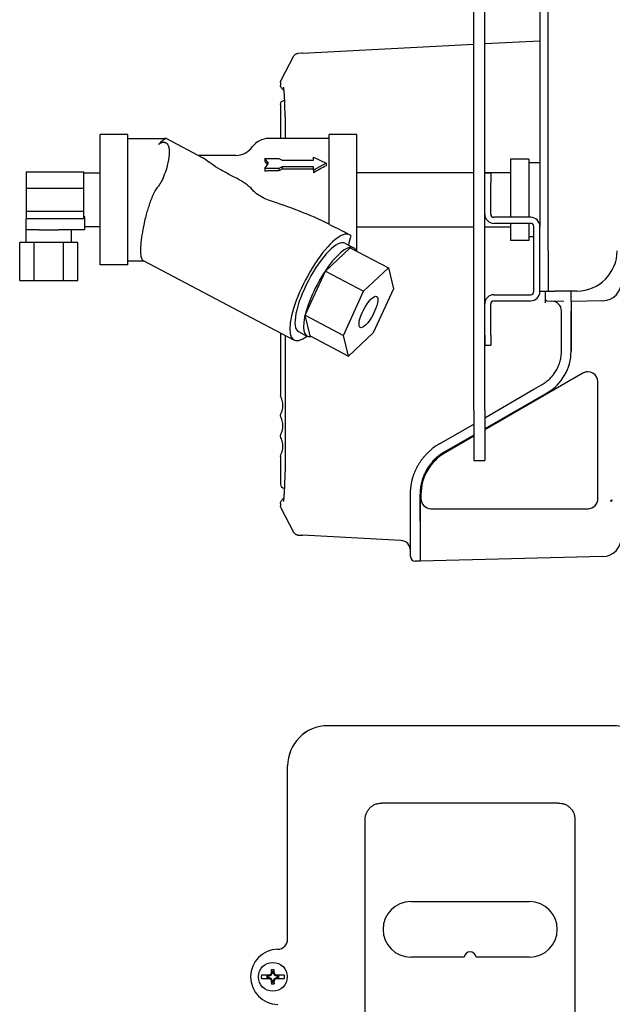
# Model space of a CAD drawing. Header units: inches. Extents: x 12 to 564, y 10 to 374.
# Tile 45 of 158: x 152.01 to 159.37, y 93.13 to 105.35. Entities that reach past the tile are written whole.
import ezdxf

# ---------------------------------------------------------------- set-up
doc = ezdxf.new("R2010")
doc.units = ezdxf.units.IN
doc.header["$LTSCALE"] = 16
doc.header["$MEASUREMENT"] = 0
doc.layers.add('Visible (ANSI)', color=7, linetype='Continuous', lineweight=30)

msp = doc.modelspace()

# ---------------------------------------------------------------- linework, layer by layer
at = {"layer": 'Visible (ANSI)'}
for p, q in [((157.656, 100.509), (157.656, 115.009)), ((157.791, 100.509), (157.791, 115.009)), ((158.58, 102.487), (158.58, 114.809)), ((158.475, 112.73), (158.475, 102.788)), ((155.528, 104.939), (157.656, 105.051)), ((157.791, 105.058), (158.475, 105.094)), ((155.261, 104.604), (155.421, 104.905)), ((155.517, 104.939), (155.47, 104.936)), ((155.528, 104.939), (155.517, 104.939)), ((155.254, 104.576), (155.254, 104.543)), ((155.254, 104.304), (155.254, 103.88)), ((155.306, 104.353), (155.302, 104.353)), ((155.311, 104.15), (155.311, 103.88)), ((153.016, 102.31), (153.016, 103.93)), ((153.36, 103.93), (153.016, 103.93)), ((153.36, 102.31), (153.36, 103.93)), ((155.86, 102.812), (155.86, 103.93)), ((156.204, 103.93), (155.86, 103.93)), ((156.204, 102.481), (156.204, 103.93)), ((153.36, 103.88), (153.813, 103.88)), ((153.839, 103.88), (154.291, 103.642)), ((155.86, 103.88), (155.107, 103.88)), ((154.699, 103.67), (154.238, 103.67)), ((155.664, 103.65), (155.823, 103.572)), ((155.664, 103.61), (155.664, 103.65)), ((155.06, 103.63), (155.06, 103.596)), ((155.06, 103.63), (155.233, 103.63)), ((155.105, 103.572), (155.06, 103.63)), ((155.06, 103.509), (155.105, 103.572)), ((155.233, 103.63), (155.273, 103.61)), ((155.273, 103.53), (155.233, 103.509)), ((155.273, 103.61), (155.664, 103.61)), ((155.273, 103.53), (155.273, 103.5)), ((155.664, 103.53), (155.273, 103.53)), ((155.823, 103.572), (155.664, 103.488)), ((155.664, 103.488), (155.664, 103.53)), ((155.823, 103.572), (155.823, 103.542)), ((158.11, 103.625), (158.11, 102.902)), ((158.34, 103.625), (158.11, 103.625)), ((158.34, 103.625), (158.34, 102.902)), ((158.47, 103.58), (158.34, 103.58)), ((152.095, 103.467), (152.813, 103.467)), ((152.095, 103.467), (152.095, 103.264)), ((152.813, 103.264), (152.813, 103.467)), ((152.813, 103.453), (153.016, 103.453)), ((155.06, 103.509), (155.06, 103.475)), ((155.233, 103.509), (155.06, 103.509)), ((155.233, 103.477), (155.107, 103.477)), ((155.233, 103.509), (155.233, 103.477)), ((155.664, 103.5), (155.273, 103.5)), ((155.664, 103.488), (155.664, 103.454)), ((156.204, 103.458), (157.656, 103.458)), ((157.791, 103.458), (158.11, 103.458)), ((157.791, 103.455), (157.865, 103.455)), ((157.865, 103.455), (157.865, 103.33)), ((157.791, 102.941), (157.791, 103.33)), ((157.865, 102.941), (157.865, 103.33)), ((152.095, 103.264), (152.813, 103.264)), ((152.095, 103.264), (152.095, 102.977)), ((152.813, 102.977), (152.813, 103.264)), ((152.095, 102.977), (152.813, 102.977)), ((152.095, 102.977), (152.095, 102.885)), ((152.813, 102.885), (152.813, 102.977)), ((152.813, 102.885), (152.095, 102.885)), ((152.095, 102.745), (152.095, 102.885)), ((152.826, 102.906), (152.813, 102.906)), ((152.826, 102.745), (152.826, 102.906)), ((152.826, 102.787), (153.016, 102.787)), ((158.361, 102.902), (157.904, 102.902)), ((158.361, 102.827), (157.904, 102.827)), ((158.11, 102.827), (158.11, 102.615)), ((158.34, 102.827), (158.34, 102.615)), ((158.4, 101.98), (158.4, 102.788)), ((158.475, 101.98), (158.475, 102.788)), ((152.258, 102.745), (152.095, 102.745)), ((152.095, 102.589), (152.095, 102.745)), ((152.258, 102.745), (152.495, 102.745)), ((152.826, 102.745), (152.495, 102.745)), ((152.658, 102.589), (152.658, 102.745)), ((156.111, 102.686), (156.037, 102.726)), ((156.204, 102.783), (157.656, 102.783)), ((157.791, 102.783), (158.11, 102.783)), ((152.196, 102.589), (152.015, 102.589)), ((152.015, 102.116), (152.015, 102.589)), ((152.196, 102.116), (152.196, 102.589)), ((152.557, 102.589), (152.196, 102.589)), ((152.738, 102.589), (152.557, 102.589)), ((152.557, 102.116), (152.557, 102.589)), ((152.738, 102.116), (152.738, 102.589)), ((156.055, 102.58), (156.161, 102.525)), ((158.34, 102.615), (158.11, 102.615)), ((158.4, 102.66), (158.34, 102.66)), ((155.811, 102.234), (156.121, 102.524)), ((156.121, 102.524), (156.596, 102.274)), ((158.58, 102.487), (158.58, 101.987)), ((153.36, 102.31), (153.016, 102.31)), ((153.36, 102.36), (153.558, 102.36)), ((155.421, 101.378), (153.552, 102.363)), ((155.562, 101.686), (155.811, 102.234)), ((155.811, 102.234), (156.286, 101.984)), ((156.286, 101.984), (156.596, 102.274)), ((156.596, 102.274), (156.656, 102.016)), ((152.015, 102.116), (152.196, 102.116)), ((152.196, 102.116), (152.557, 102.116)), ((152.557, 102.116), (152.738, 102.116)), ((156.036, 101.436), (156.286, 101.984)), ((156.656, 102.016), (156.406, 101.468)), ((157.904, 101.941), (158.361, 101.941)), ((158.475, 101.987), (158.58, 101.987)), ((158.543, 101.883), (158.543, 101.987)), ((158.58, 101.987), (158.659, 101.987)), ((158.935, 101.987), (158.659, 101.987)), ((158.863, 101.856), (158.863, 101.987)), ((157.791, 101.438), (157.791, 101.827)), ((157.865, 101.438), (157.865, 101.827)), ((157.904, 101.866), (158.361, 101.866)), ((158.543, 101.84), (158.543, 101.883)), ((158.562, 101.863), (158.621, 101.862)), ((158.772, 101.858), (158.621, 101.862)), ((159.258, 101.866), (158.863, 101.856)), ((158.863, 101.856), (158.863, 101.731)), ((158.743, 101.732), (158.743, 101.737)), ((158.743, 101.241), (158.743, 101.732)), ((158.863, 101.241), (158.863, 101.738)), ((158.863, 101.731), (158.863, 101.241)), ((155.562, 101.686), (156.036, 101.436)), ((155.622, 101.429), (155.562, 101.686)), ((155.254, 101.466), (155.254, 100.695)), ((155.477, 101.484), (155.582, 101.428)), ((156.406, 101.468), (156.097, 101.178)), ((155.311, 101.436), (155.311, 99.744)), ((155.622, 101.429), (156.097, 101.178)), ((156.097, 101.178), (156.036, 101.436)), ((157.791, 101.438), (157.791, 101.313)), ((157.865, 101.438), (157.865, 101.313)), ((157.791, 101.313), (157.865, 101.313)), ((159.01, 100.968), (157.791, 100.264)), ((159.01, 100.968), (157.791, 100.264)), ((159.072, 100.985), (159.072, 100.985)), ((159.197, 99.41), (159.197, 100.86)), ((157.791, 100.414), (158.401, 100.767)), ((158.563, 100.721), (157.791, 100.275)), ((157.791, 100.275), (158.563, 100.721)), ((158.401, 100.767), (158.503, 100.825)), ((157.656, 100.509), (157.656, 99.884)), ((157.791, 100.509), (157.791, 99.884)), ((157.228, 100.089), (157.656, 100.336)), ((157.656, 100.198), (157.288, 99.985)), ((157.288, 99.985), (157.656, 100.198)), ((157.656, 100.186), (157.298, 99.979)), ((157.656, 100.186), (157.298, 99.979)), ((155.254, 99.934), (155.254, 99.59)), ((157.656, 99.884), (157.791, 99.884)), ((155.302, 99.541), (155.306, 99.541)), ((156.868, 99.132), (156.868, 99.466)), ((156.988, 99.466), (156.988, 99.132)), ((156.988, 99.131), (156.988, 99.466)), ((156.998, 99.46), (156.998, 99.41)), ((156.998, 99.46), (156.998, 99.41)), ((159.37, 99.385), (159.351, 99.384)), ((159.37, 99.393), (159.37, 99.385)), ((159.37, 99.373), (159.37, 99.385)), ((155.254, 99.351), (155.254, 99.318)), ((155.421, 98.989), (155.261, 99.29)), ((157.123, 99.285), (159.072, 99.285)), ((157.123, 99.285), (157.123, 99.285)), ((159.072, 99.285), (159.072, 99.285)), ((156.868, 98.692), (156.868, 99.132)), ((156.988, 99.132), (156.988, 99.131)), ((156.988, 99.131), (156.988, 98.632)), ((155.47, 98.958), (155.517, 98.955)), ((155.517, 98.955), (155.528, 98.955)), ((156.749, 98.891), (155.528, 98.955)), ((156.988, 98.632), (156.925, 98.633)), ((159.258, 98.691), (156.988, 98.632)), ((159.375, 96.591), (155.842, 96.591)), ((159.375, 96.591), (155.842, 96.591)), ((155.342, 93.941), (155.342, 96.091)), ((155.342, 93.941), (155.342, 96.091)), ((158.708, 95.631), (156.509, 95.631)), ((156.306, 91.021), (156.306, 95.427)), ((158.911, 95.427), (158.911, 91.021)), ((156.871, 94.407), (158.347, 94.407)), ((157.535, 93.719), (156.871, 93.719)), ((158.347, 93.719), (157.682, 93.719)), ((155.138, 93.494), (155.131, 93.502)), ((155.149, 93.519), (155.138, 93.494)), ((155.149, 93.519), (155.139, 93.521)), ((155.149, 93.536), (155.149, 93.519)), ((155.168, 93.519), (155.168, 93.536)), ((155.168, 93.519), (155.178, 93.521)), ((155.179, 93.494), (155.168, 93.519)), ((155.179, 93.494), (155.186, 93.502)), ((155.113, 93.494), (155.016, 93.494)), ((155.016, 93.454), (155.113, 93.454)), ((155.084, 93.488), (155.113, 93.488)), ((155.113, 93.46), (155.084, 93.46)), ((155.114, 93.484), (155.097, 93.484)), ((155.097, 93.465), (155.114, 93.465)), ((155.113, 93.488), (155.127, 93.494)), ((155.113, 93.494), (155.127, 93.494)), ((155.114, 93.484), (155.113, 93.488)), ((155.114, 93.465), (155.113, 93.46)), ((155.127, 93.454), (155.113, 93.46)), ((155.127, 93.454), (155.113, 93.454)), ((155.138, 93.494), (155.114, 93.484)), ((155.114, 93.465), (155.138, 93.454)), ((155.138, 93.454), (155.131, 93.447)), ((155.138, 93.454), (155.149, 93.429)), ((155.149, 93.429), (155.139, 93.428)), ((155.149, 93.429), (155.149, 93.413)), ((155.168, 93.429), (155.179, 93.454)), ((155.168, 93.413), (155.168, 93.429)), ((155.168, 93.429), (155.178, 93.428)), ((155.203, 93.484), (155.179, 93.494)), ((155.179, 93.454), (155.203, 93.465)), ((155.179, 93.454), (155.186, 93.447)), ((155.19, 93.494), (155.204, 93.494)), ((155.19, 93.494), (155.204, 93.488)), ((155.204, 93.46), (155.19, 93.454)), ((155.204, 93.454), (155.19, 93.454)), ((155.203, 93.484), (155.204, 93.488)), ((155.22, 93.484), (155.203, 93.484)), ((155.203, 93.465), (155.22, 93.465)), ((155.203, 93.465), (155.204, 93.46)), ((155.301, 93.494), (155.204, 93.494)), ((155.204, 93.488), (155.233, 93.488)), ((155.233, 93.46), (155.204, 93.46)), ((155.204, 93.454), (155.301, 93.454))]:
    msp.add_line(p, q, dxfattribs=at)
msp.add_circle((155.159, 93.474), 0.179, dxfattribs=at)
for centre, radius, start, end in [((154.699, 103.92), 0.25, 270, 324.6065), ((155.107, 103.63), 0.25, 90, 144.6065), ((158.47, 103.71), 0.13, 270, 272.273), ((157.904, 102.941), 0.114, 180, 270), ((157.904, 102.941), 0.039, 180, 270), ((158.361, 102.788), 0.114, 0, 90), ((158.361, 102.788), 0.039, 0, 90), ((158.935, 102.487), 0.5, 270, 0), ((159.252, 102.102), 0.236, 271.5, 0), ((157.904, 101.827), 0.114, 90, 180), ((158.361, 101.98), 0.039, 270, 0), ((158.361, 101.98), 0.114, 270, 0), ((157.904, 101.827), 0.039, 90, 180), ((158.563, 101.883), 0.02, 180, 268.5), ((158.618, 101.737), 0.125, 0, 88.5), ((158.263, 101.241), 0.6, 300, 0), ((157.588, 99.466), 0.6, 120, 180), ((157.588, 99.466), 0.72, 120, 128.958), ((155.303, 99.59), 0.049, 180, 268.5), ((156.743, 98.766), 0.125, 0, 87), ((159.252, 98.927), 0.236, 271.5, 0), ((156.927, 98.692), 0.059, 180, 268.5), ((155.842, 96.091), 0.5, 90, 180), ((159.375, 96.091), 0.5, 0, 90), ((156.871, 94.063), 0.344, 90, 270), ((158.347, 94.063), 0.344, 270, 90), ((155.224, 93.474), 0.342, 90.7767, 269.2233), ((157.609, 93.709), 0.0745, 7.714, 172.286), ((155.159, 93.474), 0.0878, 78.1281, 101.8719), ((155.159, 93.474), 0.0625, 80.9746, 99.0254), ((155.159, 93.474), 0.144, 171.9996, 188.0004), ((155.159, 93.474), 0.0754, 169.2933, 190.7067), ((155.159, 93.474), 0.0625, 170.9746, 189.0254), ((155.159, 93.474), 0.0878, 258.1281, 281.8719), ((155.159, 93.474), 0.0625, 260.9746, 279.0254), ((155.159, 93.474), 0.0625, 350.9746, 9.0254), ((155.159, 93.474), 0.0754, 349.2933, 10.7067), ((155.159, 93.474), 0.144, 351.9996, 8.0004)]:
    msp.add_arc(centre, radius, start, end, dxfattribs=at)
for centre, major_axis, ratio, start_param, end_param in [((156.194, 103.12), (-2.871, 0.643), 0.141003, 5.705008, 5.721495), ((155.828, 103.12), (-1.181, -0.689), 0.271834, 4.559802, 4.693181), ((155.357, 103.12), (-1.181, -0.689), 0.271834, 4.625624, 4.659448), ((155.766, 102.032), (-0.345, -0.654), 0.300155, 3.061629, 6.860763), ((156.601, 103.12), (-0.467, -0.8), 0.271959, 5.450225, 5.636633), ((155.766, 102.032), (-0.289, -0.548), 0.300155, 3.141593, 6.283185), ((155.872, 101.976), (-0.289, -0.548), 0.300155, 2.892395, 6.532383), ((158.263, 101.241), (-0.6, 0), 1, 2.094882, 3.142079), ((159.072, 100.86), (0, 0.125), 0.999657, 4.712361, 6.806756), ((159.072, 100.86), (0, 0.125), 0.999657, 0, 0.523571), ((157.598, 99.46), (0, -0.6), 0.999657, 3.665163, 4.712361), ((157.598, 99.46), (0, -0.6), 0.999657, 3.665163, 4.712361), ((157.123, 99.41), (0, -0.125), 0.999657, 4.712361, 6.283157), ((157.123, 99.41), (0, -0.125), 0.999657, 4.712361, 6.283157), ((159.072, 99.41), (0, -0.125), 0.999657, 6.283157, 7.853954), ((159.252, 99.556), (0.235, 0.024), 0.815378, 5.063164, 5.1533), ((159.252, 99.118), (-0.024, -0.288), 0.815378, 2.719288, 2.809424), ((155.842, 96.091), (0.354, -0.354), 0.999315, 2.356537, 3.926648), ((155.217, 93.941), (0.089, -0.0878), 0.999324, 5.504932, 7.061667), ((155.224, 93.934), (-0.0834, 0.0836), 0.999314, 3.54795, 3.548013), ((155.151, 93.493), (0.171, 0.071), 0.087156, 1.651605, 1.755888), ((155.14, 93.482), (0.071, 0.171), 0.087156, 1.376199, 1.489988), ((155.155, 93.474), (0, 0.186), 0.087156, 1.090497, 1.316789), ((155.162, 93.474), (0, -0.186), 0.087156, 1.824804, 2.051095), ((155.177, 93.482), (0.071, -0.171), 0.087156, 1.651605, 1.765394), ((155.166, 93.493), (0.171, -0.071), 0.087156, 1.385705, 1.489988), ((155.151, 93.456), (-0.171, 0.071), 0.087156, 1.385705, 1.489988), ((155.14, 93.467), (-0.071, 0.171), 0.087156, 1.651605, 1.765394), ((155.155, 93.474), (0, 0.186), 0.087156, 1.824804, 2.051095), ((155.162, 93.474), (0, -0.186), 0.087156, 1.090497, 1.316789), ((155.177, 93.467), (-0.071, -0.171), 0.087156, 1.376199, 1.489988), ((155.166, 93.456), (-0.171, -0.071), 0.087156, 1.651605, 1.755888)]:
    msp.add_ellipse(centre, major_axis=major_axis, ratio=ratio, start_param=start_param, end_param=end_param, dxfattribs=at)
msp.add_ellipse((156.346, 101.726), major_axis=(0.102, 0.193), ratio=0.300155, dxfattribs=at)
for points, knots in [([(155.421, 104.905), (155.424, 104.911), (155.428, 104.916), (155.437, 104.925), (155.443, 104.928), (155.454, 104.934), (155.461, 104.935), (155.468, 104.936), (155.469, 104.936), (155.47, 104.936)], [0, 0, 0, 0, 0.0485291, 0.0485291, 0.0972483, 0.0972483, 0.1459606, 0.1459606, 0.1536418, 0.1536418, 0.1536418, 0.1536418]), ([(155.254, 104.576), (155.254, 104.582), (155.255, 104.589), (155.258, 104.598), (155.259, 104.601), (155.261, 104.604)], [0, 0, 0, 0, 0.04855245, 0.04855245, 0.07301936, 0.07301936, 0.07301936, 0.07301936]), ([(155.273, 104.499), (155.268, 104.503), (155.264, 104.509), (155.258, 104.52), (155.256, 104.526), (155.254, 104.536), (155.254, 104.539), (155.254, 104.543)], [0, 0, 0, 0, 0.0485379, 0.0485379, 0.0972568, 0.0972568, 0.1237135, 0.1237135, 0.1237135, 0.1237135]), ([(155.299, 104.471), (155.298, 104.471), (155.298, 104.472), (155.29, 104.482), (155.282, 104.491), (155.273, 104.499)], [0.31647836, 0.31647836, 0.31647836, 0.31647836, 0.32155173, 0.32155173, 0.41310649, 0.41310649, 0.41310649, 0.41310649]), ([(155.311, 104.15), (155.311, 104.192), (155.31, 104.234), (155.308, 104.313), (155.307, 104.35), (155.303, 104.416), (155.301, 104.446), (155.297, 104.49), (155.294, 104.507), (155.292, 104.517), (155.292, 104.518), (155.292, 104.518)], [0, 0, 0, 0, 0.317056, 0.317056, 0.634883, 0.634883, 0.950422, 0.950422, 1.257436, 1.257436, 1.34232, 1.34232, 1.34232, 1.34232]), ([(155.254, 104.304), (155.254, 104.309), (155.255, 104.315), (155.258, 104.325), (155.261, 104.33), (155.267, 104.338), (155.271, 104.342), (155.28, 104.348), (155.285, 104.35), (155.294, 104.352), (155.298, 104.353), (155.302, 104.353)], [0, 0, 0, 0, 0.0402728, 0.0402728, 0.0807356, 0.0807356, 0.1211915, 0.1211915, 0.1616477, 0.1616477, 0.1914526, 0.1914526, 0.1914526, 0.1914526]), ([(153.839, 103.88), (153.827, 103.879), (153.813, 103.872), (153.779, 103.845), (153.76, 103.826), (153.738, 103.805)], [-3.9354354, -3.9354354, -3.9354354, -3.9354354, -3.5071054, -3.5071054, -3.1104838, -3.1104838, -3.1104838, -3.1104838]), ([(153.738, 103.805), (153.752, 103.819), (153.767, 103.827), (153.786, 103.833), (153.792, 103.834), (153.802, 103.835), (153.807, 103.834), (153.814, 103.833), (153.818, 103.832), (153.824, 103.83), (153.826, 103.829), (153.832, 103.826), (153.835, 103.825), (153.841, 103.82), (153.844, 103.817), (153.853, 103.807), (153.858, 103.799), (153.865, 103.781), (153.869, 103.769), (153.874, 103.73), (153.874, 103.705), (153.868, 103.638), (153.861, 103.593), (153.829, 103.473), (153.804, 103.404), (153.764, 103.327), (153.751, 103.305), (153.738, 103.288)], [0, 0, 0, 0, 0.264324, 0.264324, 0.361292, 0.361292, 0.414727, 0.414727, 0.448684, 0.448684, 0.477607, 0.477607, 0.509225, 0.509225, 0.560236, 0.560236, 0.679063, 0.679063, 0.856457, 0.856457, 1.102174, 1.102174, 1.446444, 1.446444, 1.926677, 1.926677, 2.146015, 2.146015, 2.146015, 2.146015]), ([(154.699, 103.39), (154.674, 103.403), (154.65, 103.415), (154.627, 103.427), (154.586, 103.449), (154.545, 103.472), (154.466, 103.518), (154.429, 103.542), (154.364, 103.586), (154.336, 103.607), (154.305, 103.631), (154.298, 103.637), (154.291, 103.642)], [12.571235, 12.571235, 12.571235, 12.571235, 12.78442, 12.78442, 12.78442, 13.150393, 13.150393, 13.516367, 13.516367, 13.88234, 13.88234, 14.017341, 14.017341, 14.017341, 14.017341]), ([(153.552, 102.363), (153.549, 102.365), (153.545, 102.368), (153.535, 102.381), (153.529, 102.396), (153.521, 102.436), (153.52, 102.461), (153.52, 102.519), (153.521, 102.553), (153.529, 102.629), (153.535, 102.672), (153.55, 102.763), (153.56, 102.811), (153.582, 102.91), (153.596, 102.96), (153.624, 103.052), (153.64, 103.099), (153.678, 103.192), (153.7, 103.236), (153.73, 103.278), (153.734, 103.283), (153.738, 103.288)], [-3.916662, -3.916662, -3.916662, -3.916662, -3.761933, -3.761933, -3.370471, -3.370471, -2.979009, -2.979009, -2.587547, -2.587547, -2.196085, -2.196085, -1.804623, -1.804623, -1.413161, -1.413161, -1.063186, -1.063186, -0.71321, -0.71321, -0.663514, -0.663514, -0.663514, -0.663514]), ([(154.903, 103.246), (154.879, 103.273), (154.848, 103.298), (154.783, 103.343), (154.749, 103.364), (154.71, 103.385), (154.704, 103.387), (154.699, 103.39)], [-3.3847264, -3.3847264, -3.3847264, -3.3847264, -3.0098532, -3.0098532, -2.6559873, -2.6559873, -2.6024853, -2.6024853, -2.6024853, -2.6024853]), ([(155.107, 103.116), (155.076, 103.126), (155.046, 103.139), (154.989, 103.171), (154.962, 103.19), (154.926, 103.222), (154.913, 103.234), (154.903, 103.246)], [0, 0, 0, 0, 0.2483898, 0.2483898, 0.5245727, 0.5245727, 0.6991848, 0.6991848, 0.6991848, 0.6991848]), ([(155.86, 102.817), (155.856, 102.819), (155.852, 102.821), (155.627, 102.93), (155.361, 103.031), (155.107, 103.116)], [-10.686516, -10.686516, -10.686516, -10.686516, -10.652851, -10.652851, -8.752116, -8.752116, -8.752116, -8.752116]), ([(155.86, 102.812), (155.884, 102.801), (155.907, 102.79), (155.964, 102.763), (156.001, 102.745), (156.037, 102.726)], [10.2393432, 10.2393432, 10.2393432, 10.2393432, 10.4344474, 10.4344474, 10.7354142, 10.7354142, 10.7354142, 10.7354142]), ([(158.503, 100.825), (158.512, 100.831), (158.521, 100.836), (158.538, 100.848), (158.547, 100.854), (158.563, 100.867), (158.571, 100.873), (158.587, 100.887), (158.595, 100.894), (158.609, 100.909), (158.617, 100.916), (158.624, 100.925), (158.625, 100.926), (158.627, 100.928), (158.628, 100.929), (158.63, 100.932), (158.632, 100.934), (158.637, 100.941), (158.64, 100.945), (158.65, 100.957), (158.656, 100.966), (158.668, 100.983), (158.673, 100.992), (158.684, 101.01), (158.689, 101.019), (158.698, 101.038), (158.702, 101.047), (158.707, 101.06), (158.708, 101.062), (158.71, 101.066), (158.71, 101.067), (158.711, 101.069), (158.712, 101.071), (158.714, 101.077), (158.716, 101.082), (158.721, 101.097), (158.724, 101.107), (158.729, 101.127), (158.731, 101.137), (158.736, 101.157), (158.737, 101.168), (158.74, 101.188), (158.741, 101.199), (158.742, 101.212), (158.742, 101.215), (158.742, 101.219), (158.742, 101.22), (158.742, 101.222), (158.742, 101.224), (158.743, 101.23), (158.743, 101.236), (158.743, 101.241)], [0, 0, 0, 0, 0.00079405, 0.00079405, 0.0015881, 0.0015881, 0.00238215, 0.00238215, 0.0031762, 0.0031762, 0.00397025, 0.00397025, 0.0040695, 0.0040695, 0.00416876, 0.00416876, 0.00436727, 0.00436727, 0.0047643, 0.0047643, 0.00555835, 0.00555835, 0.0063524, 0.0063524, 0.00714644, 0.00714644, 0.00794049, 0.00794049, 0.008139, 0.008139, 0.00823825, 0.00823825, 0.00833752, 0.00833752, 0.00873475, 0.00873475, 0.0095299, 0.0095299, 0.01032596, 0.01032596, 0.01112294, 0.01112294, 0.01192083, 0.01192083, 0.0121205, 0.0121205, 0.01222032, 0.01222032, 0.01232005, 0.01232005, 0.01271712, 0.01271712, 0.01271712, 0.01271712]), ([(155.259, 100.673), (155.257, 100.678), (155.255, 100.683), (155.254, 100.69), (155.254, 100.693), (155.254, 100.695)], [0, 0, 0, 0, 0.04032106, 0.04032106, 0.05742741, 0.05742741, 0.05742741, 0.05742741]), ([(155.259, 100.463), (155.271, 100.486), (155.278, 100.511), (155.285, 100.561), (155.285, 100.588), (155.276, 100.634), (155.269, 100.654), (155.259, 100.673)], [0, 0, 0, 0, 0.1942483, 0.1942483, 0.3891202, 0.3891202, 0.5509725, 0.5509725, 0.5509725, 0.5509725]), ([(155.259, 100.419), (155.257, 100.424), (155.256, 100.429), (155.254, 100.44), (155.254, 100.445), (155.256, 100.455), (155.258, 100.459), (155.259, 100.463)], [0, 0, 0, 0, 0.0403014, 0.0403014, 0.0807632, 0.0807632, 0.1140203, 0.1140203, 0.1140203, 0.1140203]), ([(155.259, 100.21), (155.271, 100.233), (155.278, 100.258), (155.285, 100.308), (155.285, 100.335), (155.276, 100.38), (155.269, 100.401), (155.259, 100.419)], [0, 0, 0, 0, 0.1942505, 0.1942505, 0.3891223, 0.3891223, 0.5491587, 0.5491587, 0.5491587, 0.5491587]), ([(155.259, 100.166), (155.257, 100.171), (155.256, 100.176), (155.254, 100.187), (155.254, 100.192), (155.256, 100.202), (155.258, 100.206), (155.259, 100.21)], [0, 0, 0, 0, 0.0403014, 0.0403014, 0.0807632, 0.0807632, 0.1140203, 0.1140203, 0.1140203, 0.1140203]), ([(155.259, 99.956), (155.271, 99.979), (155.278, 100.004), (155.285, 100.055), (155.285, 100.081), (155.276, 100.127), (155.269, 100.147), (155.259, 100.166)], [0, 0, 0, 0, 0.1942524, 0.1942524, 0.3891242, 0.3891242, 0.5509725, 0.5509725, 0.5509725, 0.5509725]), ([(156.868, 99.466), (156.868, 99.479), (156.869, 99.506), (156.871, 99.532), (156.874, 99.559), (156.877, 99.585), (156.885, 99.625), (156.892, 99.65), (156.896, 99.667), (156.898, 99.671), (156.9, 99.678), (156.901, 99.681), (156.903, 99.689), (156.905, 99.695), (156.912, 99.714), (156.917, 99.727), (156.927, 99.752), (156.932, 99.764), (156.944, 99.788), (156.956, 99.811), (156.976, 99.846), (156.991, 99.868), (157, 99.882), (157.003, 99.886), (157.006, 99.89), (157.008, 99.893), (157.009, 99.894), (157.014, 99.901), (157.018, 99.906), (157.031, 99.922), (157.039, 99.932), (157.057, 99.952), (157.066, 99.962), (157.085, 99.981), (157.095, 99.99), (157.114, 100.008), (157.125, 100.017), (157.135, 100.025)], [0, 0, 0, 0, 0.0010146, 0.00202919, 0.00202919, 0.00304379, 0.00405839, 0.00507299, 0.00507299, 0.00532664, 0.00545346, 0.00558028, 0.00558028, 0.00608758, 0.00608758, 0.00710218, 0.00710218, 0.00811678, 0.00811678, 0.00913137, 0.01014597, 0.01116057, 0.01116057, 0.01141422, 0.01154104, 0.01154104, 0.01166787, 0.01166787, 0.01217517, 0.01217517, 0.01318976, 0.01318976, 0.01420436, 0.01420436, 0.01521896, 0.01521896, 0.01623355, 0.01623355, 0.01623355, 0.01623355]), ([(157.288, 99.985), (157.275, 99.978), (157.262, 99.97), (157.237, 99.953), (157.225, 99.944), (157.19, 99.916), (157.168, 99.895), (157.134, 99.858), (157.121, 99.843), (157.102, 99.818), (157.095, 99.809), (157.082, 99.788), (157.075, 99.777), (157.062, 99.754), (157.055, 99.743), (157.039, 99.71), (157.03, 99.689), (157.011, 99.635), (157.002, 99.602), (156.994, 99.551), (156.991, 99.534), (156.988, 99.5), (156.988, 99.483), (156.988, 99.466)], [0.000001, 0.000001, 0.000001, 0.000001, 0.114593, 0.114593, 0.228683, 0.228683, 0.457781, 0.457781, 0.610807, 0.610807, 0.69838, 0.69838, 0.798288, 0.798288, 0.898289, 0.898289, 1.07325, 1.07325, 1.335328, 1.335328, 1.465633, 1.465633, 1.596542, 1.596542, 1.596542, 1.596542]), ([(155.254, 99.934), (155.254, 99.94), (155.255, 99.945), (155.257, 99.952), (155.258, 99.954), (155.259, 99.956)], [0, 0, 0, 0, 0.04032106, 0.04032106, 0.05742741, 0.05742741, 0.05742741, 0.05742741]), ([(155.292, 99.376), (155.292, 99.376), (155.292, 99.376), (155.292, 99.378), (155.293, 99.38), (155.295, 99.391), (155.296, 99.401), (155.299, 99.429), (155.301, 99.45), (155.305, 99.503), (155.306, 99.536), (155.309, 99.608), (155.31, 99.648), (155.311, 99.707), (155.311, 99.726), (155.311, 99.744)], [0.159636, 0.159636, 0.159636, 0.159636, 0.193294, 0.193294, 0.30186, 0.30186, 0.486734, 0.486734, 0.749132, 0.749132, 1.050244, 1.050244, 1.3637, 1.3637, 1.504101, 1.504101, 1.504101, 1.504101]), ([(155.299, 99.423), (155.3, 99.438), (155.301, 99.455), (155.304, 99.495), (155.305, 99.517), (155.306, 99.541)], [0.5401563, 0.5401563, 0.5401563, 0.5401563, 0.749214, 0.749214, 0.9624228, 0.9624228, 0.9624228, 0.9624228]), ([(155.254, 99.351), (155.254, 99.358), (155.255, 99.364), (155.259, 99.376), (155.262, 99.382), (155.268, 99.39), (155.271, 99.392), (155.273, 99.395)], [0, 0, 0, 0, 0.0485409, 0.0485409, 0.0972625, 0.0972625, 0.1237238, 0.1237238, 0.1237238, 0.1237238]), ([(155.261, 99.29), (155.258, 99.296), (155.256, 99.302), (155.254, 99.311), (155.254, 99.315), (155.254, 99.318)], [0, 0, 0, 0, 0.04855245, 0.04855245, 0.07301936, 0.07301936, 0.07301936, 0.07301936]), ([(155.47, 98.958), (155.467, 98.958), (155.463, 98.958), (155.457, 98.96), (155.453, 98.961), (155.446, 98.964), (155.443, 98.966), (155.436, 98.971), (155.433, 98.973), (155.427, 98.98), (155.424, 98.984), (155.421, 98.989)], [0, 0, 0, 0, 0.0262795, 0.0262795, 0.0517735, 0.0517735, 0.0831898, 0.0831898, 0.114606, 0.114606, 0.1539968, 0.1539968, 0.1539968, 0.1539968]), ([(156.306, 95.427), (156.306, 95.441), (156.307, 95.454), (156.309, 95.467), (156.312, 95.48), (156.316, 95.493), (156.321, 95.505), (156.326, 95.518), (156.332, 95.529), (156.34, 95.54), (156.347, 95.552), (156.356, 95.562), (156.365, 95.571), (156.365, 95.572), (156.365, 95.572), (156.365, 95.572), (156.375, 95.581), (156.385, 95.589), (156.396, 95.597), (156.401, 95.6), (156.407, 95.604), (156.413, 95.607), (156.419, 95.61), (156.425, 95.613), (156.431, 95.616), (156.431, 95.616), (156.431, 95.616), (156.431, 95.616), (156.444, 95.621), (156.456, 95.625), (156.469, 95.627), (156.482, 95.63), (156.496, 95.631), (156.509, 95.631)], [0, 0, 0, 0, 0.001009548, 0.001009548, 0.001009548, 0.002019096, 0.002019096, 0.002019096, 0.003028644, 0.003028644, 0.003028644, 0.004038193, 0.004038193, 0.004038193, 0.00404927, 0.00404927, 0.00404927, 0.005047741, 0.005047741, 0.005047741, 0.005552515, 0.005552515, 0.005552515, 0.006057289, 0.006057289, 0.006057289, 0.006067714, 0.006067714, 0.006067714, 0.007066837, 0.007066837, 0.007066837, 0.008076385, 0.008076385, 0.008076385, 0.008076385]), ([(158.708, 95.631), (158.721, 95.631), (158.735, 95.63), (158.747, 95.627), (158.76, 95.625), (158.773, 95.621), (158.786, 95.616), (158.798, 95.611), (158.81, 95.604), (158.821, 95.597), (158.832, 95.59), (158.842, 95.581), (158.852, 95.572), (158.861, 95.562), (158.87, 95.552), (158.877, 95.541), (158.881, 95.535), (158.884, 95.53), (158.887, 95.524), (158.89, 95.518), (158.893, 95.512), (158.896, 95.506), (158.901, 95.493), (158.905, 95.481), (158.907, 95.467), (158.91, 95.454), (158.911, 95.441), (158.911, 95.427)], [0, 0, 0, 0, 0.001009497, 0.001009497, 0.001009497, 0.002016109, 0.002016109, 0.002016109, 0.00302849, 0.00302849, 0.00302849, 0.004032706, 0.004032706, 0.004032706, 0.005047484, 0.005047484, 0.005047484, 0.005552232, 0.005552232, 0.005552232, 0.006055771, 0.006055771, 0.006055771, 0.007066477, 0.007066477, 0.007066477, 0.008075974, 0.008075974, 0.008075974, 0.008075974])]:
    msp.add_open_spline(points, degree=3, knots=knots, dxfattribs=at)
for points in [[(155.094, 103.556), (155.083, 103.57), (155.071, 103.583), (155.06, 103.596)], [(155.107, 103.477), (155.092, 103.477), (155.076, 103.476), (155.06, 103.475)], [(155.273, 99.395), (155.282, 99.403), (155.291, 99.413), (155.299, 99.423)]]:
    msp.add_open_spline(points, degree=3, dxfattribs=at)
for points, weights in [([(155.149, 93.536), (155.145, 93.546), (155.14, 93.56)], [1.02105320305, 1.03352424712, 1.01874451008]), ([(155.168, 93.536), (155.172, 93.546), (155.177, 93.56)], [1.02105320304, 1.03352424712, 1.01874451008]), ([(155.097, 93.484), (155.091, 93.486), (155.084, 93.488)], [1.01352178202, 1.0164534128, 1.01124820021]), ([(155.097, 93.465), (155.091, 93.463), (155.084, 93.46)], [1.01352178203, 1.0164534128, 1.01124820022]), ([(155.149, 93.413), (155.145, 93.402), (155.14, 93.388)], [1.02105320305, 1.03352424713, 1.01874451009]), ([(155.168, 93.413), (155.172, 93.402), (155.177, 93.388)], [1.02105320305, 1.03352424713, 1.01874451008]), ([(155.22, 93.484), (155.226, 93.486), (155.233, 93.488)], [1.01352178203, 1.0164534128, 1.01124820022]), ([(155.22, 93.465), (155.226, 93.463), (155.233, 93.46)], [1.01352178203, 1.01645341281, 1.01124820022])]:
    msp.add_rational_spline(points, weights, degree=2, dxfattribs=at)

doc.saveas('drawing.dxf')
